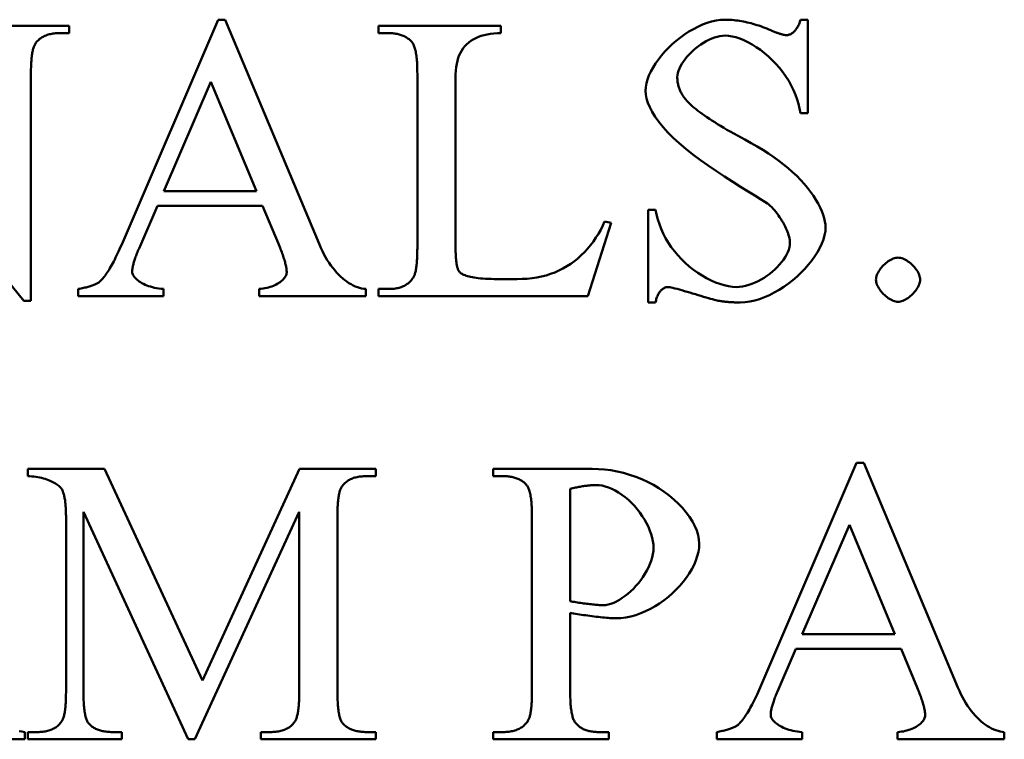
# Model space of a CAD drawing. Header units: millimetres. Extents: x 163 to 2699, y 224 to 730.
# Tile 13 of 168: x 212.31 to 217.76, y 446.32 to 450.31. Entities that reach past the tile are written whole.
import ezdxf

# ---------------------------------------------------------------- set-up
doc = ezdxf.new("R2010")
doc.units = ezdxf.units.MM
doc.layers.add('可見 (ISO)', color=7, linetype='Continuous', lineweight=50)

msp = doc.modelspace()

# ---------------------------------------------------------------- linework, layer by layer
at = {"layer": '可見 (ISO)'}
for p, q in [((212.0591, 450.2734), (212.5799, 450.2734)), ((212.5799, 450.2734), (212.5799, 450.233)), ((212.8765, 449.0737), (213.4059, 450.3077)), ((213.4059, 450.3077), (213.4451, 450.3077)), ((213.4451, 450.3077), (213.9672, 449.0602)), ((214.2956, 450.2734), (214.9733, 450.2734)), ((214.2956, 450.233), (214.2956, 450.2734)), ((214.9733, 450.2734), (214.9733, 450.233)), ((216.6338, 450.3077), (216.6743, 450.3077)), ((216.6743, 450.3077), (216.6743, 449.7894)), ((212.5799, 450.233), (212.5272, 450.233)), ((214.352, 450.233), (214.2956, 450.233)), ((212.3679, 450.0136), (212.3679, 448.7489)), ((214.5101, 449.0394), (214.5101, 450.0075)), ((212.3287, 448.7489), (211.3397, 449.9573)), ((213.3655, 449.9634), (213.1044, 449.3568)), ((213.6179, 449.3568), (213.3655, 449.9634)), ((214.7221, 449.983), (214.7221, 449.0406)), ((216.6743, 449.7894), (216.6338, 449.7894)), ((213.1044, 449.3568), (213.6179, 449.3568)), ((213.0689, 449.2747), (212.9672, 449.0394)), ((213.6522, 449.2747), (213.0689, 449.2747)), ((213.7417, 449.0602), (213.6522, 449.2747)), ((215.7907, 449.2538), (215.8311, 449.2538)), ((215.7907, 448.7391), (215.7907, 449.2538)), ((215.5848, 449.1815), (215.4561, 448.7734)), ((215.5481, 449.1889), (215.5848, 449.1815)), ((214.9537, 448.869), (215.0628, 448.869)), ((212.6302, 448.7734), (212.6302, 448.8139)), ((213.1032, 448.8139), (213.1032, 448.7734)), ((213.6326, 448.7734), (213.6326, 448.8139)), ((214.2245, 448.8139), (214.2245, 448.7734)), ((214.2956, 448.8139), (214.352, 448.8139)), ((214.2956, 448.7734), (214.2956, 448.8139)), ((212.3679, 448.7489), (212.3287, 448.7489)), ((213.1032, 448.7734), (212.6302, 448.7734)), ((214.2245, 448.7734), (213.6326, 448.7734)), ((215.4561, 448.7734), (214.2956, 448.7734)), ((215.8311, 448.7391), (215.7907, 448.7391)), ((212.3502, 447.8161), (212.7754, 447.8161)), ((212.3502, 447.7756), (212.3502, 447.8161)), ((212.7754, 447.8161), (213.3195, 446.642)), ((213.3195, 446.642), (213.8563, 447.8161)), ((213.8563, 447.8161), (214.2791, 447.8161)), ((214.2791, 447.8161), (214.2791, 447.7756)), ((214.9311, 447.8161), (215.4801, 447.8161)), ((214.9311, 447.7756), (214.9311, 447.8161)), ((216.4164, 446.6163), (216.9458, 447.8504)), ((216.9458, 447.8504), (216.985, 447.8504)), ((216.985, 447.8504), (217.507, 446.6028)), ((214.2791, 447.7756), (214.2276, 447.7756)), ((214.9874, 447.7756), (214.9311, 447.7756)), ((215.3575, 447.7058), (215.3575, 447.082)), ((212.5622, 446.5759), (212.5622, 447.5562)), ((212.659, 447.5783), (212.659, 446.5759)), ((213.2399, 446.3161), (212.659, 447.5783)), ((213.8551, 447.5783), (213.2766, 446.3161)), ((213.8551, 446.5759), (213.8551, 447.5783)), ((214.0671, 447.5562), (214.0671, 446.5759)), ((215.1455, 446.582), (215.1455, 447.5501)), ((216.9053, 447.506), (216.6443, 446.8994)), ((217.1578, 446.8994), (216.9053, 447.506)), ((215.3575, 447.0183), (215.3575, 446.582)), ((216.6443, 446.8994), (217.1578, 446.8994)), ((216.6088, 446.8173), (216.507, 446.582)), ((217.1921, 446.8173), (216.6088, 446.8173)), ((217.2816, 446.6028), (217.1921, 446.8173)), ((212.333, 446.3565), (212.333, 446.3161)), ((212.3502, 446.3565), (212.4029, 446.3565)), ((212.3502, 446.3161), (212.3502, 446.3565)), ((212.8183, 446.3565), (212.871, 446.3565)), ((212.871, 446.3565), (212.871, 446.3161)), ((213.6431, 446.3565), (213.6958, 446.3565)), ((213.6431, 446.3161), (213.6431, 446.3565)), ((214.2276, 446.3565), (214.2791, 446.3565)), ((214.2791, 446.3565), (214.2791, 446.3161)), ((214.9311, 446.3565), (214.9874, 446.3565)), ((214.9311, 446.3161), (214.9311, 446.3565)), ((215.5144, 446.3565), (215.572, 446.3565)), ((215.572, 446.3565), (215.572, 446.3161)), ((216.17, 446.3161), (216.17, 446.3565)), ((216.6431, 446.3565), (216.6431, 446.3161)), ((217.1725, 446.3161), (217.1725, 446.3565)), ((217.7644, 446.3565), (217.7644, 446.3161)), ((212.333, 446.3161), (211.9323, 446.3161)), ((212.871, 446.3161), (212.3502, 446.3161)), ((213.2766, 446.3161), (213.2399, 446.3161)), ((214.2791, 446.3161), (213.6431, 446.3161)), ((215.572, 446.3161), (214.9311, 446.3161)), ((216.6431, 446.3161), (216.17, 446.3161)), ((217.7644, 446.3161), (217.1725, 446.3161))]:
    msp.add_line(p, q, dxfattribs=at)
at = {"layer": '可見 (ISO)', "flags": 128}
for points in [[(215.7748, 449.9131), (215.776, 449.9337), (215.7798, 449.9549), (215.7858, 449.9765), (215.7941, 449.9985), (215.8044, 450.0207), (215.8167, 450.043), (215.8307, 450.0653), (215.8464, 450.0873), (215.8636, 450.1091), (215.8823, 450.1304), (215.9022, 450.1511), (215.9232, 450.1711), (215.9453, 450.1903), (215.9682, 450.2085), (215.9918, 450.2255), (216.0161, 450.2414), (216.0408, 450.2559), (216.0658, 450.2688), (216.0911, 450.2802), (216.1165, 450.2897), (216.1418, 450.2974), (216.1669, 450.3031), (216.1916, 450.3066), (216.216, 450.3077)], [(216.216, 450.3077), (216.2259, 450.3076), (216.2359, 450.3073), (216.2459, 450.3068), (216.256, 450.3061), (216.2662, 450.3052), (216.2764, 450.3041), (216.2866, 450.3027), (216.297, 450.3012), (216.3073, 450.2995), (216.3178, 450.2975), (216.3283, 450.2954), (216.3388, 450.293), (216.3494, 450.2905), (216.3601, 450.2877), (216.3708, 450.2848), (216.3815, 450.2816), (216.3923, 450.2782), (216.4032, 450.2747), (216.4141, 450.2709), (216.4251, 450.2669), (216.4362, 450.2627), (216.4473, 450.2583), (216.4584, 450.2537), (216.4696, 450.2489)], [(216.5579, 450.222), (216.5614, 450.2221), (216.5651, 450.2227), (216.5688, 450.2235), (216.5725, 450.2247), (216.5763, 450.2263), (216.5801, 450.2281), (216.5839, 450.2303), (216.5876, 450.2328), (216.5914, 450.2355), (216.5951, 450.2386), (216.5987, 450.2419), (216.6023, 450.2456), (216.6058, 450.2494), (216.6091, 450.2536), (216.6124, 450.258), (216.6155, 450.2626), (216.6185, 450.2675), (216.6213, 450.2726), (216.6239, 450.278), (216.6263, 450.2835), (216.6286, 450.2893), (216.6306, 450.2952), (216.6323, 450.3014), (216.6338, 450.3077)], [(212.5272, 450.233), (212.5194, 450.2329), (212.5117, 450.2326), (212.5042, 450.2321), (212.4969, 450.2314), (212.4898, 450.2305), (212.483, 450.2294), (212.4763, 450.2281), (212.4698, 450.2266), (212.4635, 450.2249), (212.4574, 450.223), (212.4514, 450.2209), (212.4457, 450.2186), (212.4402, 450.2161), (212.4349, 450.2134), (212.4298, 450.2105), (212.4248, 450.2074), (212.4201, 450.2041), (212.4155, 450.2006), (212.4112, 450.1969), (212.4071, 450.193), (212.4031, 450.1889), (212.3993, 450.1846), (212.3958, 450.1801), (212.3924, 450.1754)], [(214.4794, 450.184), (214.4758, 450.188), (214.472, 450.1918), (214.4681, 450.1955), (214.464, 450.1989), (214.4598, 450.2023), (214.4554, 450.2054), (214.4509, 450.2084), (214.4462, 450.2112), (214.4414, 450.2138), (214.4365, 450.2163), (214.4314, 450.2186), (214.4261, 450.2207), (214.4207, 450.2227), (214.4152, 450.2245), (214.4095, 450.2261), (214.4037, 450.2275), (214.3978, 450.2288), (214.3917, 450.2299), (214.3854, 450.2309), (214.379, 450.2316), (214.3725, 450.2322), (214.3658, 450.2327), (214.359, 450.2329), (214.352, 450.233)], [(214.9733, 450.233), (214.9536, 450.2327), (214.9344, 450.2315), (214.9158, 450.2293), (214.8979, 450.2262), (214.8808, 450.2223), (214.8644, 450.2175), (214.8488, 450.2119), (214.834, 450.2055), (214.8201, 450.1982), (214.8071, 450.1901), (214.7951, 450.1813), (214.7839, 450.1716), (214.7737, 450.161), (214.7644, 450.1497), (214.756, 450.1374), (214.7487, 450.1243), (214.7422, 450.1103), (214.7367, 450.0953), (214.7321, 450.0793), (214.7284, 450.0623), (214.7256, 450.0442), (214.7236, 450.025), (214.7225, 450.0046), (214.7221, 449.983)], [(216.2172, 450.2195), (216.2026, 450.2188), (216.1877, 450.2167), (216.1727, 450.2133), (216.1575, 450.2087), (216.1422, 450.2029), (216.127, 450.1961), (216.1119, 450.1883), (216.097, 450.1797), (216.0824, 450.1702), (216.0681, 450.16), (216.0543, 450.1492), (216.041, 450.1379), (216.0283, 450.126), (216.0163, 450.1138), (216.005, 450.1013), (215.9946, 450.0886), (215.9851, 450.0758), (215.9766, 450.0629), (215.9692, 450.05), (215.9629, 450.0372), (215.9579, 450.0247), (215.9543, 450.0124), (215.952, 450.0006), (215.9512, 449.9891)], [(216.6338, 449.7894), (216.6297, 449.8145), (216.6238, 449.8401), (216.6161, 449.8659), (216.6068, 449.8917), (216.5958, 449.9175), (216.5831, 449.943), (216.5689, 449.9682), (216.5533, 449.9928), (216.5363, 450.0168), (216.518, 450.0399), (216.4985, 450.0622), (216.478, 450.0834), (216.4567, 450.1035), (216.4346, 450.1223), (216.412, 450.1397), (216.389, 450.1556), (216.3658, 450.17), (216.3426, 450.1827), (216.3197, 450.1937), (216.2972, 450.2028), (216.2755, 450.21), (216.2547, 450.2152), (216.2352, 450.2184), (216.2172, 450.2195)], [(216.4696, 450.2489), (216.4748, 450.2467), (216.4798, 450.2446), (216.4847, 450.2426), (216.4894, 450.2407), (216.4941, 450.2389), (216.4986, 450.2371), (216.503, 450.2355), (216.5072, 450.2339), (216.5113, 450.2325), (216.5153, 450.2311), (216.5192, 450.2299), (216.5229, 450.2287), (216.5265, 450.2276), (216.53, 450.2266), (216.5334, 450.2258), (216.5366, 450.225), (216.5397, 450.2243), (216.5427, 450.2236), (216.5455, 450.2231), (216.5483, 450.2227), (216.5509, 450.2224), (216.5533, 450.2221), (216.5557, 450.222), (216.5579, 450.222)], [(212.3924, 450.1754), (212.3904, 450.1723), (212.3885, 450.1688), (212.3867, 450.1651), (212.3849, 450.161), (212.3833, 450.1566), (212.3817, 450.152), (212.3802, 450.1469), (212.3788, 450.1416), (212.3775, 450.136), (212.3762, 450.13), (212.3751, 450.1238), (212.374, 450.1172), (212.3731, 450.1103), (212.3722, 450.1031), (212.3714, 450.0955), (212.3706, 450.0877), (212.37, 450.0795), (212.3694, 450.0711), (212.369, 450.0623), (212.3686, 450.0532), (212.3683, 450.0438), (212.3681, 450.034), (212.368, 450.024), (212.3679, 450.0136)], [(214.5101, 450.0075), (214.51, 450.0191), (214.5099, 450.0303), (214.5096, 450.0411), (214.5092, 450.0515), (214.5087, 450.0616), (214.5082, 450.0714), (214.5075, 450.0807), (214.5067, 450.0897), (214.5058, 450.0984), (214.5047, 450.1066), (214.5036, 450.1145), (214.5024, 450.1221), (214.5011, 450.1293), (214.4996, 450.1361), (214.4981, 450.1425), (214.4965, 450.1486), (214.4947, 450.1543), (214.4928, 450.1596), (214.4909, 450.1646), (214.4888, 450.1692), (214.4866, 450.1734), (214.4843, 450.1773), (214.4819, 450.1808), (214.4794, 450.184)], [(215.9512, 449.9891), (215.9513, 449.9834), (215.9516, 449.9778), (215.952, 449.9722), (215.9526, 449.9666), (215.9533, 449.9611), (215.9542, 449.9556), (215.9553, 449.9501), (215.9566, 449.9447), (215.958, 449.9394), (215.9595, 449.9341), (215.9613, 449.9288), (215.9632, 449.9236), (215.9653, 449.9184), (215.9675, 449.9132), (215.9699, 449.9081), (215.9725, 449.9031), (215.9752, 449.898), (215.9781, 449.8931), (215.9812, 449.8881), (215.9844, 449.8832), (215.9878, 449.8784), (215.9914, 449.8736), (215.9951, 449.8688), (215.999, 449.8641)], [(216.4512, 449.2881), (216.4368, 449.298), (216.4127, 449.3131), (216.381, 449.3325), (216.3438, 449.3554), (216.3025, 449.3809), (216.2586, 449.4084), (216.2134, 449.4374), (216.1679, 449.4675), (216.123, 449.4983), (216.0794, 449.5294), (216.0378, 449.5606), (215.9987, 449.5916), (215.9623, 449.6225), (215.929, 449.6529), (215.899, 449.6828), (215.8722, 449.7121), (215.8488, 449.7408), (215.8288, 449.7687), (215.812, 449.7957), (215.7984, 449.8218), (215.788, 449.8468), (215.7806, 449.8705), (215.7762, 449.8927), (215.7748, 449.9131)], [(215.999, 449.8641), (216.0051, 449.8571), (216.0118, 449.8498), (216.0192, 449.8424), (216.0272, 449.8348), (216.0359, 449.827), (216.0452, 449.819), (216.0552, 449.8108), (216.0659, 449.8024), (216.0772, 449.7939), (216.0892, 449.7851), (216.1018, 449.7761), (216.1152, 449.767), (216.1291, 449.7577), (216.1437, 449.7481), (216.159, 449.7384), (216.175, 449.7285), (216.1916, 449.7184), (216.2088, 449.7081), (216.2267, 449.6976), (216.2453, 449.6869), (216.2646, 449.6761), (216.2845, 449.665), (216.305, 449.6537), (216.3262, 449.6423)], [(216.3262, 449.6423), (216.3606, 449.6234), (216.3938, 449.6043), (216.4257, 449.585), (216.4565, 449.5654), (216.4859, 449.5454), (216.5141, 449.5251), (216.541, 449.5045), (216.5666, 449.4836), (216.5908, 449.4623), (216.6136, 449.4408), (216.635, 449.419), (216.6549, 449.3971), (216.6734, 449.3751), (216.6904, 449.3531), (216.7059, 449.3311), (216.7199, 449.3092), (216.7323, 449.2876), (216.7431, 449.2665), (216.7523, 449.2458), (216.7599, 449.2258), (216.7658, 449.2066), (216.7701, 449.1885), (216.7727, 449.1714), (216.7735, 449.1558)], [(216.5762, 449.0712), (216.5759, 449.0784), (216.575, 449.0861), (216.5735, 449.0944), (216.5714, 449.103), (216.5688, 449.1121), (216.5657, 449.1215), (216.5621, 449.1312), (216.558, 449.1411), (216.5535, 449.1512), (216.5486, 449.1614), (216.5433, 449.1717), (216.5376, 449.182), (216.5317, 449.1923), (216.5254, 449.2024), (216.5188, 449.2125), (216.512, 449.2224), (216.5049, 449.232), (216.4977, 449.2413), (216.4902, 449.2503), (216.4826, 449.2589), (216.4749, 449.267), (216.4671, 449.2746), (216.4592, 449.2817), (216.4512, 449.2881)], [(215.8311, 449.2538), (215.8366, 449.2269), (215.8435, 449.2001), (215.852, 449.1735), (215.862, 449.1472), (215.8736, 449.1212), (215.8867, 449.0958), (215.9014, 449.071), (215.9175, 449.0468), (215.935, 449.0233), (215.9539, 449.0007), (215.974, 448.9791), (215.9952, 448.9585), (216.0174, 448.939), (216.0405, 448.9207), (216.0644, 448.9037), (216.0887, 448.8882), (216.1134, 448.8741), (216.1383, 448.8616), (216.1631, 448.8508), (216.1876, 448.8417), (216.2115, 448.8345), (216.2346, 448.8292), (216.2566, 448.826), (216.2772, 448.8249)], [(215.0628, 448.869), (215.0912, 448.8696), (215.119, 448.8712), (215.1461, 448.874), (215.1726, 448.878), (215.1984, 448.8832), (215.2235, 448.8896), (215.248, 448.8972), (215.2719, 448.906), (215.295, 448.9161), (215.3175, 448.9273), (215.3393, 448.9398), (215.3604, 448.9533), (215.3808, 448.9681), (215.4004, 448.9839), (215.4192, 449.0008), (215.4372, 449.0186), (215.4544, 449.0374), (215.4708, 449.0571), (215.4862, 449.0775), (215.5006, 449.0987), (215.5141, 449.1205), (215.5265, 449.1429), (215.5379, 449.1657), (215.5481, 449.1889)], [(216.7735, 449.1558), (216.7722, 449.1341), (216.7682, 449.1118), (216.7618, 449.089), (216.753, 449.0658), (216.742, 449.0423), (216.7289, 449.0188), (216.714, 448.9953), (216.6972, 448.9721), (216.6788, 448.9491), (216.6589, 448.9266), (216.6376, 448.9047), (216.6152, 448.8836), (216.5916, 448.8633), (216.5671, 448.8441), (216.5417, 448.826), (216.5157, 448.8093), (216.4892, 448.794), (216.4623, 448.7803), (216.4352, 448.7683), (216.4079, 448.7582), (216.3807, 448.75), (216.3536, 448.7441), (216.3268, 448.7404), (216.3005, 448.7391)], [(212.7515, 448.8568), (212.7562, 448.8614), (212.761, 448.8665), (212.7658, 448.8719), (212.7706, 448.8778), (212.7755, 448.884), (212.7804, 448.8905), (212.7854, 448.8975), (212.7904, 448.9048), (212.7955, 448.9125), (212.8006, 448.9206), (212.8057, 448.9291), (212.8109, 448.938), (212.8162, 448.9472), (212.8214, 448.9568), (212.8267, 448.9668), (212.8321, 448.9771), (212.8375, 448.9879), (212.8429, 448.999), (212.8484, 449.0105), (212.854, 449.0224), (212.8595, 449.0346), (212.8651, 449.0473), (212.8708, 449.0603), (212.8765, 449.0737)], [(213.7858, 448.9058), (213.7857, 448.91), (213.7855, 448.9143), (213.7851, 448.9189), (213.7846, 448.9237), (213.7839, 448.9287), (213.783, 448.9338), (213.7821, 448.9392), (213.7809, 448.9447), (213.7796, 448.9505), (213.7781, 448.9564), (213.7765, 448.9626), (213.7748, 448.9689), (213.7729, 448.9754), (213.7708, 448.9822), (213.7686, 448.9891), (213.7662, 448.9962), (213.7637, 449.0035), (213.761, 449.011), (213.7582, 449.0187), (213.7552, 449.0266), (213.752, 449.0347), (213.7487, 449.043), (213.7453, 449.0515), (213.7417, 449.0602)], [(213.9672, 449.0602), (213.9752, 449.0417), (213.9836, 449.0238), (213.9924, 449.0066), (214.0016, 448.99), (214.011, 448.9742), (214.0208, 448.959), (214.0309, 448.9445), (214.0412, 448.9307), (214.0518, 448.9176), (214.0626, 448.9053), (214.0736, 448.8937), (214.0848, 448.8828), (214.0962, 448.8727), (214.1076, 448.8633), (214.1192, 448.8548), (214.1308, 448.847), (214.1426, 448.84), (214.1543, 448.8337), (214.1661, 448.8284), (214.1779, 448.8238), (214.1896, 448.82), (214.2014, 448.8171), (214.213, 448.8151), (214.2245, 448.8139)], [(216.2772, 448.8249), (216.2946, 448.8256), (216.3122, 448.8278), (216.3298, 448.8314), (216.3475, 448.8362), (216.365, 448.8422), (216.3824, 448.8493), (216.3995, 448.8574), (216.4163, 448.8664), (216.4327, 448.8763), (216.4486, 448.887), (216.464, 448.8984), (216.4787, 448.9104), (216.4927, 448.9229), (216.5058, 448.9358), (216.5181, 448.9491), (216.5295, 448.9627), (216.5398, 448.9765), (216.549, 448.9903), (216.557, 449.0042), (216.5637, 449.0181), (216.5691, 449.0318), (216.573, 449.0453), (216.5754, 449.0584), (216.5762, 449.0712)], [(212.9672, 449.0394), (212.9641, 449.0321), (212.9611, 449.025), (212.9583, 449.018), (212.9556, 449.0112), (212.953, 449.0046), (212.9506, 448.9981), (212.9482, 448.9917), (212.9461, 448.9856), (212.944, 448.9796), (212.9421, 448.9737), (212.9403, 448.968), (212.9387, 448.9625), (212.9372, 448.9571), (212.9358, 448.9519), (212.9345, 448.9468), (212.9334, 448.9419), (212.9324, 448.9371), (212.9316, 448.9325), (212.9308, 448.9281), (212.9302, 448.9238), (212.9298, 448.9197), (212.9294, 448.9157), (212.9293, 448.9119), (212.9292, 448.9082)], [(214.4868, 448.8764), (214.4887, 448.8794), (214.4905, 448.8827), (214.4922, 448.8864), (214.4939, 448.8904), (214.4955, 448.8948), (214.497, 448.8994), (214.4984, 448.9044), (214.4997, 448.9097), (214.501, 448.9154), (214.5021, 448.9214), (214.5032, 448.9277), (214.5042, 448.9343), (214.5052, 448.9412), (214.506, 448.9485), (214.5068, 448.9561), (214.5075, 448.9641), (214.5081, 448.9723), (214.5086, 448.9809), (214.5091, 448.9898), (214.5094, 448.9991), (214.5097, 449.0087), (214.5099, 449.0186), (214.51, 449.0288), (214.5101, 449.0394)], [(214.7221, 449.0406), (214.7221, 449.033), (214.7222, 449.0257), (214.7223, 449.0185), (214.7226, 449.0116), (214.7228, 449.0048), (214.7232, 448.9982), (214.7235, 448.9919), (214.724, 448.9857), (214.7245, 448.9798), (214.7251, 448.974), (214.7257, 448.9684), (214.7264, 448.9631), (214.7271, 448.9579), (214.7279, 448.953), (214.7288, 448.9482), (214.7297, 448.9436), (214.7307, 448.9393), (214.7317, 448.9351), (214.7328, 448.9312), (214.734, 448.9274), (214.7352, 448.9238), (214.7365, 448.9205), (214.7378, 448.9173), (214.7392, 448.9144)], [(217.053, 448.8653), (217.0533, 448.8719), (217.0544, 448.8786), (217.0562, 448.8854), (217.0585, 448.8923), (217.0615, 448.8992), (217.065, 448.9062), (217.0691, 448.9131), (217.0736, 448.92), (217.0785, 448.9267), (217.0838, 448.9333), (217.0894, 448.9397), (217.0954, 448.9459), (217.1016, 448.9518), (217.108, 448.9574), (217.1147, 448.9627), (217.1214, 448.9676), (217.1283, 448.972), (217.1352, 448.976), (217.1421, 448.9795), (217.149, 448.9824), (217.1558, 448.9847), (217.1625, 448.9865), (217.1691, 448.9875), (217.1755, 448.9879)], [(217.1755, 448.9879), (217.182, 448.9875), (217.1887, 448.9864), (217.1956, 448.9847), (217.2025, 448.9823), (217.2094, 448.9793), (217.2164, 448.9758), (217.2233, 448.9718), (217.2302, 448.9673), (217.2369, 448.9624), (217.2435, 448.9571), (217.2499, 448.9514), (217.2561, 448.9455), (217.262, 448.9392), (217.2676, 448.9328), (217.2729, 448.9262), (217.2777, 448.9194), (217.2822, 448.9126), (217.2861, 448.9057), (217.2896, 448.8988), (217.2926, 448.8919), (217.2949, 448.885), (217.2966, 448.8783), (217.2977, 448.8717), (217.2981, 448.8653)], [(212.9292, 448.9082), (212.9295, 448.9039), (212.9305, 448.8993), (212.9322, 448.8946), (212.9346, 448.8898), (212.9376, 448.885), (212.9412, 448.88), (212.9455, 448.8751), (212.9503, 448.8702), (212.9558, 448.8652), (212.9619, 448.8604), (212.9685, 448.8556), (212.9758, 448.8509), (212.9835, 448.8464), (212.9919, 448.8421), (213.0008, 448.8379), (213.0102, 448.834), (213.0201, 448.8303), (213.0305, 448.8269), (213.0415, 448.8238), (213.0529, 448.821), (213.0648, 448.8186), (213.0771, 448.8166), (213.0899, 448.815), (213.1032, 448.8139)], [(213.6326, 448.8139), (213.6437, 448.8147), (213.6544, 448.816), (213.6649, 448.8177), (213.675, 448.8198), (213.6848, 448.8223), (213.6943, 448.8251), (213.7034, 448.8283), (213.7121, 448.8317), (213.7204, 448.8354), (213.7283, 448.8394), (213.7357, 448.8435), (213.7428, 448.8479), (213.7493, 448.8524), (213.7554, 448.8571), (213.7609, 448.8618), (213.766, 448.8667), (213.7705, 448.8716), (213.7744, 448.8766), (213.7778, 448.8816), (213.7807, 448.8866), (213.7829, 448.8915), (213.7845, 448.8963), (213.7855, 448.9011), (213.7858, 448.9058)], [(214.7392, 448.9144), (214.7411, 448.9115), (214.7435, 448.9086), (214.7463, 448.9057), (214.7497, 448.9029), (214.7535, 448.9002), (214.7579, 448.8975), (214.7629, 448.8948), (214.7684, 448.8923), (214.7746, 448.8898), (214.7813, 448.8874), (214.7887, 448.8851), (214.7968, 448.883), (214.8056, 448.8809), (214.8151, 448.879), (214.8253, 448.8772), (214.8363, 448.8756), (214.848, 448.8741), (214.8606, 448.8728), (214.8739, 448.8717), (214.8881, 448.8708), (214.9032, 448.87), (214.9191, 448.8695), (214.9359, 448.8691), (214.9537, 448.869)], [(212.6302, 448.8139), (212.6379, 448.8153), (212.6454, 448.8168), (212.6527, 448.8183), (212.6597, 448.8198), (212.6666, 448.8214), (212.6731, 448.823), (212.6795, 448.8246), (212.6856, 448.8263), (212.6915, 448.8279), (212.6971, 448.8297), (212.7025, 448.8314), (212.7077, 448.8332), (212.7126, 448.835), (212.7173, 448.8368), (212.7218, 448.8387), (212.726, 448.8406), (212.73, 448.8425), (212.7338, 448.8444), (212.7373, 448.8464), (212.7406, 448.8484), (212.7437, 448.8505), (212.7465, 448.8525), (212.7491, 448.8546), (212.7515, 448.8568)], [(214.352, 448.8139), (214.3597, 448.814), (214.3673, 448.8143), (214.3747, 448.8148), (214.3819, 448.8156), (214.389, 448.8166), (214.3958, 448.8178), (214.4024, 448.8192), (214.4089, 448.8208), (214.4152, 448.8227), (214.4213, 448.8247), (214.4271, 448.827), (214.4329, 448.8295), (214.4384, 448.8322), (214.4437, 448.8351), (214.4489, 448.8383), (214.4538, 448.8417), (214.4586, 448.8452), (214.4632, 448.849), (214.4676, 448.853), (214.4718, 448.8573), (214.4758, 448.8617), (214.4797, 448.8664), (214.4833, 448.8713), (214.4868, 448.8764)], [(217.1755, 448.7428), (217.1691, 448.7432), (217.1625, 448.7442), (217.1558, 448.746), (217.149, 448.7484), (217.1421, 448.7514), (217.1352, 448.7549), (217.1283, 448.7589), (217.1214, 448.7634), (217.1147, 448.7683), (217.108, 448.7736), (217.1016, 448.7793), (217.0954, 448.7852), (217.0894, 448.7914), (217.0838, 448.7979), (217.0785, 448.8045), (217.0736, 448.8112), (217.0691, 448.8181), (217.065, 448.825), (217.0615, 448.8319), (217.0585, 448.8388), (217.0562, 448.8457), (217.0544, 448.8524), (217.0533, 448.859), (217.053, 448.8653)], [(217.2981, 448.8653), (217.2977, 448.859), (217.2966, 448.8524), (217.2949, 448.8457), (217.2925, 448.8388), (217.2895, 448.8319), (217.286, 448.825), (217.2819, 448.8181), (217.2775, 448.8112), (217.2725, 448.8045), (217.2672, 448.7979), (217.2616, 448.7914), (217.2556, 448.7852), (217.2494, 448.7793), (217.243, 448.7736), (217.2364, 448.7683), (217.2296, 448.7634), (217.2228, 448.7589), (217.2159, 448.7549), (217.2089, 448.7514), (217.202, 448.7484), (217.1952, 448.746), (217.1885, 448.7442), (217.1819, 448.7432), (217.1755, 448.7428)], [(215.8985, 448.8249), (215.8951, 448.8247), (215.8917, 448.8242), (215.8882, 448.8234), (215.8847, 448.8222), (215.8812, 448.8207), (215.8777, 448.8189), (215.8742, 448.8168), (215.8707, 448.8144), (215.8673, 448.8117), (215.864, 448.8086), (215.8607, 448.8053), (215.8575, 448.8018), (215.8544, 448.7979), (215.8514, 448.7938), (215.8486, 448.7894), (215.8459, 448.7848), (215.8434, 448.7799), (215.841, 448.7748), (215.8388, 448.7694), (215.8368, 448.7638), (215.835, 448.7579), (215.8335, 448.7519), (215.8322, 448.7456), (215.8311, 448.7391)], [(216.178, 448.7489), (216.1728, 448.75), (216.1658, 448.7517), (216.1573, 448.7539), (216.1474, 448.7567), (216.1362, 448.7598), (216.124, 448.7634), (216.1108, 448.7672), (216.0968, 448.7713), (216.0822, 448.7757), (216.0672, 448.7801), (216.0519, 448.7846), (216.0364, 448.7892), (216.021, 448.7937), (216.0057, 448.7982), (215.9908, 448.8025), (215.9764, 448.8066), (215.9627, 448.8104), (215.9498, 448.8139), (215.9379, 448.817), (215.9271, 448.8197), (215.9176, 448.8219), (215.9096, 448.8235), (215.9032, 448.8245), (215.8985, 448.8249)], [(216.3005, 448.7391), (216.2951, 448.7391), (216.2897, 448.7392), (216.2844, 448.7393), (216.2791, 448.7394), (216.2738, 448.7395), (216.2685, 448.7397), (216.2632, 448.74), (216.258, 448.7402), (216.2528, 448.7405), (216.2477, 448.7408), (216.2425, 448.7412), (216.2374, 448.7416), (216.2323, 448.742), (216.2272, 448.7425), (216.2222, 448.7429), (216.2172, 448.7435), (216.2122, 448.744), (216.2072, 448.7446), (216.2023, 448.7453), (216.1974, 448.7459), (216.1925, 448.7466), (216.1876, 448.7474), (216.1828, 448.7481), (216.178, 448.7489)], [(215.4801, 447.8161), (215.5141, 447.8152), (215.5485, 447.8125), (215.5832, 447.8081), (215.6179, 447.8018), (215.6526, 447.7937), (215.687, 447.7838), (215.721, 447.7721), (215.7544, 447.7586), (215.787, 447.7436), (215.8187, 447.7269), (215.8493, 447.7087), (215.8787, 447.6891), (215.9066, 447.6682), (215.9329, 447.6461), (215.9574, 447.6231), (215.9801, 447.5992), (216.0006, 447.5746), (216.019, 447.5495), (216.0349, 447.5242), (216.0483, 447.4989), (216.059, 447.4737), (216.0668, 447.4489), (216.0716, 447.4249), (216.0732, 447.4018)], [(212.5401, 447.7009), (212.5378, 447.7049), (212.5348, 447.709), (212.5312, 447.7132), (212.5269, 447.7175), (212.5221, 447.7217), (212.5167, 447.726), (212.5107, 447.7302), (212.5042, 447.7344), (212.4973, 447.7385), (212.4898, 447.7425), (212.4819, 447.7464), (212.4736, 447.7502), (212.465, 447.7538), (212.4559, 447.7572), (212.4465, 447.7604), (212.4367, 447.7633), (212.4267, 447.766), (212.4164, 447.7684), (212.4058, 447.7705), (212.3951, 447.7723), (212.3841, 447.7737), (212.3729, 447.7747), (212.3616, 447.7754), (212.3502, 447.7756)], [(214.2276, 447.7756), (214.2197, 447.7755), (214.2119, 447.7752), (214.2043, 447.7747), (214.197, 447.774), (214.1898, 447.7731), (214.1828, 447.772), (214.1761, 447.7707), (214.1695, 447.7692), (214.1631, 447.7675), (214.1569, 447.7656), (214.151, 447.7635), (214.1452, 447.7612), (214.1396, 447.7587), (214.1343, 447.756), (214.1291, 447.7531), (214.1241, 447.75), (214.1194, 447.7467), (214.1148, 447.7432), (214.1104, 447.7395), (214.1063, 447.7356), (214.1023, 447.7315), (214.0985, 447.7272), (214.095, 447.7227), (214.0916, 447.718)], [(215.1161, 447.7266), (215.1124, 447.7306), (215.1085, 447.7344), (215.1044, 447.7381), (215.1003, 447.7416), (215.096, 447.7449), (215.0915, 447.748), (215.0869, 447.751), (215.0822, 447.7538), (215.0773, 447.7565), (215.0723, 447.7589), (215.0672, 447.7612), (215.0619, 447.7634), (215.0565, 447.7653), (215.0509, 447.7671), (215.0452, 447.7687), (215.0393, 447.7702), (215.0333, 447.7714), (215.0272, 447.7725), (215.0209, 447.7735), (215.0145, 447.7742), (215.0079, 447.7748), (215.0012, 447.7753), (214.9944, 447.7755), (214.9874, 447.7756)], [(212.5622, 447.5562), (212.5621, 447.5644), (212.562, 447.5724), (212.5618, 447.5802), (212.5616, 447.5878), (212.5612, 447.5953), (212.5608, 447.6025), (212.5603, 447.6096), (212.5597, 447.6164), (212.5591, 447.6231), (212.5584, 447.6296), (212.5576, 447.6359), (212.5567, 447.642), (212.5557, 447.648), (212.5547, 447.6537), (212.5536, 447.6593), (212.5524, 447.6646), (212.5511, 447.6698), (212.5498, 447.6748), (212.5484, 447.6796), (212.5469, 447.6842), (212.5453, 447.6887), (212.5437, 447.6929), (212.5419, 447.697), (212.5401, 447.7009)], [(214.0916, 447.718), (214.0896, 447.7149), (214.0877, 447.7115), (214.0859, 447.7077), (214.0841, 447.7036), (214.0825, 447.6993), (214.0809, 447.6946), (214.0794, 447.6896), (214.078, 447.6842), (214.0767, 447.6786), (214.0754, 447.6727), (214.0743, 447.6664), (214.0732, 447.6598), (214.0722, 447.6529), (214.0713, 447.6457), (214.0705, 447.6382), (214.0698, 447.6303), (214.0692, 447.6222), (214.0686, 447.6137), (214.0682, 447.6049), (214.0678, 447.5958), (214.0675, 447.5864), (214.0673, 447.5767), (214.0671, 447.5666), (214.0671, 447.5562)], [(215.1455, 447.5501), (215.1455, 447.5618), (215.1453, 447.5731), (215.1451, 447.584), (215.1447, 447.5945), (215.1442, 447.6047), (215.1437, 447.6145), (215.143, 447.6239), (215.1423, 447.6329), (215.1414, 447.6416), (215.1404, 447.6499), (215.1393, 447.6578), (215.1382, 447.6653), (215.1369, 447.6725), (215.1355, 447.6793), (215.134, 447.6857), (215.1324, 447.6917), (215.1308, 447.6974), (215.129, 447.7027), (215.1271, 447.7076), (215.1251, 447.7122), (215.123, 447.7163), (215.1208, 447.7201), (215.1185, 447.7235), (215.1161, 447.7266)], [(215.5021, 447.7266), (215.4974, 447.7266), (215.4925, 447.7264), (215.4875, 447.7263), (215.4825, 447.726), (215.4773, 447.7257), (215.472, 447.7253), (215.4665, 447.7248), (215.461, 447.7243), (215.4554, 447.7237), (215.4496, 447.723), (215.4438, 447.7222), (215.4378, 447.7214), (215.4317, 447.7205), (215.4255, 447.7195), (215.4192, 447.7185), (215.4128, 447.7173), (215.4063, 447.7161), (215.3997, 447.7149), (215.3929, 447.7135), (215.3861, 447.7121), (215.3791, 447.7106), (215.372, 447.7091), (215.3648, 447.7075), (215.3575, 447.7058)], [(215.8195, 447.3798), (215.8187, 447.3966), (215.8163, 447.4146), (215.8122, 447.4336), (215.8066, 447.4532), (215.7995, 447.4734), (215.7909, 447.4938), (215.781, 447.5143), (215.7698, 447.5346), (215.7573, 447.5547), (215.7437, 447.5742), (215.729, 447.5931), (215.7135, 447.6112), (215.6971, 447.6283), (215.68, 447.6444), (215.6623, 447.6593), (215.6442, 447.6729), (215.6257, 447.6852), (215.6072, 447.6959), (215.5886, 447.7052), (215.5703, 447.7128), (215.5522, 447.7188), (215.5348, 447.7231), (215.518, 447.7257), (215.5021, 447.7266)], [(215.5389, 447.0599), (215.5534, 447.0608), (215.5684, 447.0635), (215.5837, 447.0678), (215.5993, 447.0737), (215.615, 447.0811), (215.6308, 447.0899), (215.6466, 447.1), (215.6623, 447.1113), (215.6778, 447.1236), (215.6929, 447.137), (215.7077, 447.1514), (215.722, 447.1665), (215.7356, 447.1824), (215.7486, 447.199), (215.7608, 447.2161), (215.7721, 447.2337), (215.7824, 447.2516), (215.7917, 447.2698), (215.7998, 447.2882), (215.8067, 447.3067), (215.8122, 447.3252), (215.8162, 447.3436), (215.8187, 447.3618), (215.8195, 447.3798)], [(216.0732, 447.4018), (216.072, 447.3786), (216.0683, 447.3551), (216.0624, 447.3313), (216.0542, 447.3073), (216.044, 447.2834), (216.0319, 447.2596), (216.0179, 447.236), (216.0021, 447.2127), (215.9848, 447.19), (215.966, 447.1678), (215.9458, 447.1464), (215.9243, 447.1258), (215.9017, 447.1061), (215.8781, 447.0876), (215.8535, 447.0702), (215.8281, 447.0542), (215.8021, 447.0395), (215.7754, 447.0265), (215.7483, 447.0151), (215.7209, 447.0055), (215.6932, 446.9979), (215.6654, 446.9923), (215.6377, 446.9888), (215.61, 446.9876)], [(215.3575, 447.082), (215.365, 447.0806), (215.3728, 447.0792), (215.3809, 447.0779), (215.3891, 447.0765), (215.3975, 447.0752), (215.406, 447.0739), (215.4147, 447.0726), (215.4233, 447.0714), (215.432, 447.0702), (215.4407, 447.069), (215.4493, 447.0679), (215.4579, 447.0668), (215.4663, 447.0658), (215.4745, 447.0649), (215.4825, 447.064), (215.4902, 447.0632), (215.4977, 447.0625), (215.5049, 447.0618), (215.5117, 447.0613), (215.5181, 447.0608), (215.524, 447.0604), (215.5295, 447.0601), (215.5345, 447.06), (215.5389, 447.0599)], [(215.61, 446.9876), (215.6029, 446.9877), (215.5951, 446.9879), (215.5866, 446.9883), (215.5776, 446.9889), (215.568, 446.9895), (215.558, 446.9903), (215.5475, 446.9913), (215.5366, 446.9923), (215.5255, 446.9934), (215.5141, 446.9947), (215.5024, 446.996), (215.4906, 446.9974), (215.4788, 446.9989), (215.4669, 447.0005), (215.455, 447.0021), (215.4431, 447.0038), (215.4314, 447.0055), (215.4199, 447.0073), (215.4086, 447.0091), (215.3976, 447.0109), (215.3869, 447.0127), (215.3767, 447.0146), (215.3668, 447.0164), (215.3575, 447.0183)], [(216.2914, 446.3994), (216.2961, 446.4041), (216.3008, 446.4091), (216.3056, 446.4146), (216.3105, 446.4204), (216.3154, 446.4266), (216.3203, 446.4332), (216.3253, 446.4401), (216.3303, 446.4474), (216.3354, 446.4552), (216.3405, 446.4633), (216.3456, 446.4717), (216.3508, 446.4806), (216.356, 446.4898), (216.3613, 446.4994), (216.3666, 446.5094), (216.372, 446.5198), (216.3774, 446.5305), (216.3828, 446.5416), (216.3883, 446.5531), (216.3938, 446.565), (216.3994, 446.5773), (216.405, 446.5899), (216.4107, 446.6029), (216.4164, 446.6163)], [(217.3257, 446.4484), (217.3256, 446.4526), (217.3254, 446.457), (217.325, 446.4615), (217.3244, 446.4663), (217.3238, 446.4713), (217.3229, 446.4764), (217.3219, 446.4818), (217.3208, 446.4873), (217.3195, 446.4931), (217.318, 446.499), (217.3164, 446.5052), (217.3146, 446.5115), (217.3127, 446.518), (217.3107, 446.5248), (217.3084, 446.5317), (217.3061, 446.5388), (217.3035, 446.5461), (217.3009, 446.5536), (217.298, 446.5613), (217.295, 446.5693), (217.2919, 446.5773), (217.2886, 446.5856), (217.2851, 446.5941), (217.2816, 446.6028)], [(217.507, 446.6028), (217.5151, 446.5843), (217.5235, 446.5664), (217.5323, 446.5492), (217.5414, 446.5327), (217.5509, 446.5168), (217.5607, 446.5016), (217.5708, 446.4871), (217.5811, 446.4733), (217.5917, 446.4603), (217.6025, 446.4479), (217.6135, 446.4363), (217.6247, 446.4254), (217.636, 446.4153), (217.6475, 446.406), (217.6591, 446.3974), (217.6707, 446.3896), (217.6824, 446.3826), (217.6942, 446.3764), (217.706, 446.371), (217.7178, 446.3664), (217.7295, 446.3627), (217.7412, 446.3597), (217.7529, 446.3577), (217.7644, 446.3565)], [(212.5377, 446.4141), (212.5397, 446.4172), (212.5416, 446.4206), (212.5434, 446.4244), (212.5452, 446.4285), (212.5468, 446.4328), (212.5484, 446.4375), (212.5499, 446.4425), (212.5513, 446.4479), (212.5526, 446.4535), (212.5538, 446.4594), (212.555, 446.4657), (212.5561, 446.4723), (212.557, 446.4792), (212.5579, 446.4864), (212.5587, 446.4939), (212.5595, 446.5018), (212.5601, 446.5099), (212.5607, 446.5184), (212.5611, 446.5272), (212.5615, 446.5363), (212.5618, 446.5457), (212.562, 446.5554), (212.5621, 446.5655), (212.5622, 446.5759)], [(212.659, 446.5759), (212.6591, 446.5645), (212.6592, 446.5535), (212.6595, 446.5429), (212.6598, 446.5326), (212.6603, 446.5227), (212.6608, 446.5131), (212.6615, 446.5039), (212.6623, 446.4951), (212.6631, 446.4866), (212.6641, 446.4785), (212.6652, 446.4708), (212.6664, 446.4634), (212.6676, 446.4564), (212.669, 446.4497), (212.6705, 446.4434), (212.6721, 446.4375), (212.6738, 446.4319), (212.6755, 446.4267), (212.6774, 446.4219), (212.6794, 446.4174), (212.6815, 446.4133), (212.6837, 446.4095), (212.686, 446.4061), (212.6884, 446.4031)], [(213.8306, 446.4141), (213.8326, 446.4172), (213.8345, 446.4206), (213.8363, 446.4244), (213.8381, 446.4285), (213.8397, 446.4328), (213.8413, 446.4375), (213.8428, 446.4425), (213.8442, 446.4479), (213.8455, 446.4535), (213.8467, 446.4594), (213.8479, 446.4657), (213.849, 446.4723), (213.8499, 446.4792), (213.8508, 446.4864), (213.8516, 446.4939), (213.8524, 446.5018), (213.853, 446.5099), (213.8535, 446.5184), (213.854, 446.5272), (213.8544, 446.5363), (213.8547, 446.5457), (213.8549, 446.5554), (213.855, 446.5655), (213.8551, 446.5759)], [(214.0671, 446.5759), (214.0671, 446.5645), (214.0673, 446.5535), (214.0676, 446.5429), (214.0679, 446.5326), (214.0684, 446.5227), (214.069, 446.5131), (214.0697, 446.5039), (214.0705, 446.4951), (214.0714, 446.4866), (214.0724, 446.4785), (214.0735, 446.4708), (214.0747, 446.4634), (214.0761, 446.4564), (214.0775, 446.4497), (214.0791, 446.4434), (214.0807, 446.4375), (214.0825, 446.4319), (214.0843, 446.4267), (214.0863, 446.4219), (214.0884, 446.4174), (214.0905, 446.4133), (214.0928, 446.4095), (214.0952, 446.4061), (214.0977, 446.4031)], [(215.1235, 446.419), (215.1253, 446.422), (215.127, 446.4254), (215.1286, 446.429), (215.1302, 446.4331), (215.1317, 446.4374), (215.1331, 446.442), (215.1345, 446.447), (215.1357, 446.4524), (215.1369, 446.458), (215.138, 446.464), (215.139, 446.4703), (215.14, 446.4769), (215.1409, 446.4839), (215.1417, 446.4911), (215.1424, 446.4987), (215.1431, 446.5067), (215.1436, 446.5149), (215.1441, 446.5235), (215.1446, 446.5325), (215.1449, 446.5417), (215.1452, 446.5513), (215.1454, 446.5612), (215.1455, 446.5714), (215.1455, 446.582)], [(215.3575, 446.582), (215.3576, 446.5703), (215.3577, 446.559), (215.358, 446.5481), (215.3584, 446.5376), (215.3589, 446.5274), (215.3594, 446.5176), (215.3601, 446.5082), (215.3609, 446.4992), (215.3618, 446.4905), (215.3629, 446.4822), (215.364, 446.4743), (215.3652, 446.4668), (215.3665, 446.4596), (215.368, 446.4528), (215.3695, 446.4464), (215.3711, 446.4404), (215.3729, 446.4347), (215.3748, 446.4294), (215.3767, 446.4245), (215.3788, 446.4199), (215.381, 446.4158), (215.3833, 446.412), (215.3857, 446.4086), (215.3882, 446.4055)], [(216.507, 446.582), (216.5039, 446.5747), (216.501, 446.5676), (216.4981, 446.5606), (216.4954, 446.5538), (216.4929, 446.5472), (216.4904, 446.5407), (216.4881, 446.5344), (216.4859, 446.5282), (216.4839, 446.5222), (216.482, 446.5163), (216.4802, 446.5106), (216.4786, 446.5051), (216.477, 446.4997), (216.4756, 446.4945), (216.4744, 446.4894), (216.4733, 446.4845), (216.4723, 446.4797), (216.4714, 446.4751), (216.4707, 446.4707), (216.4701, 446.4664), (216.4696, 446.4623), (216.4693, 446.4583), (216.4691, 446.4545), (216.4691, 446.4509)], [(216.4691, 446.4509), (216.4694, 446.4465), (216.4704, 446.4419), (216.4721, 446.4372), (216.4745, 446.4325), (216.4774, 446.4276), (216.4811, 446.4227), (216.4853, 446.4177), (216.4902, 446.4128), (216.4957, 446.4079), (216.5017, 446.403), (216.5084, 446.3982), (216.5156, 446.3936), (216.5234, 446.389), (216.5317, 446.3847), (216.5406, 446.3805), (216.55, 446.3766), (216.56, 446.3729), (216.5704, 446.3695), (216.5813, 446.3664), (216.5927, 446.3637), (216.6046, 446.3612), (216.617, 446.3592), (216.6298, 446.3576), (216.6431, 446.3565)], [(217.1725, 446.3565), (217.1835, 446.3573), (217.1943, 446.3586), (217.2047, 446.3603), (217.2149, 446.3624), (217.2247, 446.3649), (217.2342, 446.3678), (217.2432, 446.3709), (217.252, 446.3743), (217.2603, 446.378), (217.2682, 446.382), (217.2756, 446.3861), (217.2826, 446.3905), (217.2892, 446.395), (217.2952, 446.3997), (217.3008, 446.4045), (217.3058, 446.4093), (217.3103, 446.4143), (217.3143, 446.4192), (217.3177, 446.4242), (217.3205, 446.4292), (217.3228, 446.4341), (217.3244, 446.439), (217.3253, 446.4437), (217.3257, 446.4484)], [(212.4029, 446.3565), (212.4107, 446.3566), (212.4184, 446.3569), (212.4259, 446.3574), (212.4332, 446.3581), (212.4403, 446.359), (212.4471, 446.3601), (212.4538, 446.3614), (212.4603, 446.3629), (212.4666, 446.3646), (212.4727, 446.3665), (212.4787, 446.3686), (212.4844, 446.3709), (212.4899, 446.3734), (212.4952, 446.3761), (212.5003, 446.379), (212.5053, 446.3821), (212.51, 446.3854), (212.5145, 446.3889), (212.5189, 446.3926), (212.523, 446.3965), (212.527, 446.4006), (212.5307, 446.4049), (212.5343, 446.4094), (212.5377, 446.4141)], [(212.6884, 446.4031), (212.692, 446.3993), (212.6957, 446.3956), (212.6996, 446.3921), (212.7036, 446.3888), (212.7078, 446.3857), (212.7122, 446.3827), (212.7167, 446.3799), (212.7214, 446.3772), (212.7262, 446.3747), (212.7312, 446.3723), (212.7364, 446.3702), (212.7417, 446.3681), (212.7472, 446.3663), (212.7529, 446.3646), (212.7587, 446.363), (212.7647, 446.3617), (212.7708, 446.3605), (212.7771, 446.3594), (212.7836, 446.3585), (212.7902, 446.3578), (212.797, 446.3572), (212.8039, 446.3568), (212.811, 446.3566), (212.8183, 446.3565)], [(213.6958, 446.3565), (213.7037, 446.3566), (213.7115, 446.3569), (213.7191, 446.3574), (213.7264, 446.3581), (213.7336, 446.359), (213.7405, 446.3601), (213.7472, 446.3614), (213.7538, 446.3629), (213.7601, 446.3646), (213.7662, 446.3665), (213.7722, 446.3686), (213.7779, 446.3709), (213.7834, 446.3734), (213.7887, 446.3761), (213.7938, 446.379), (213.7987, 446.3821), (213.8034, 446.3854), (213.8079, 446.3889), (213.8122, 446.3926), (213.8163, 446.3965), (213.8202, 446.4006), (213.8238, 446.4049), (213.8273, 446.4094), (213.8306, 446.4141)], [(214.0977, 446.4031), (214.1013, 446.3993), (214.105, 446.3956), (214.1089, 446.3921), (214.1129, 446.3888), (214.1171, 446.3857), (214.1215, 446.3827), (214.126, 446.3799), (214.1307, 446.3772), (214.1355, 446.3747), (214.1405, 446.3723), (214.1457, 446.3702), (214.151, 446.3681), (214.1565, 446.3663), (214.1622, 446.3646), (214.168, 446.363), (214.174, 446.3617), (214.1801, 446.3605), (214.1864, 446.3594), (214.1929, 446.3585), (214.1995, 446.3578), (214.2063, 446.3572), (214.2132, 446.3568), (214.2204, 446.3566), (214.2276, 446.3565)], [(214.9874, 446.3565), (214.9953, 446.3566), (215.003, 446.3569), (215.0105, 446.3575), (215.0178, 446.3582), (215.0249, 446.3592), (215.0318, 446.3604), (215.0385, 446.3618), (215.045, 446.3634), (215.0514, 446.3653), (215.0575, 446.3673), (215.0635, 446.3696), (215.0692, 446.3721), (215.0748, 446.3748), (215.0802, 446.3778), (215.0854, 446.3809), (215.0904, 446.3843), (215.0952, 446.3879), (215.0998, 446.3916), (215.1042, 446.3957), (215.1084, 446.3999), (215.1125, 446.4043), (215.1163, 446.409), (215.12, 446.4139), (215.1235, 446.419)], [(215.3882, 446.4055), (215.3917, 446.4015), (215.3954, 446.3977), (215.3993, 446.394), (215.4032, 446.3905), (215.4074, 446.3872), (215.4117, 446.3841), (215.4161, 446.3811), (215.4207, 446.3783), (215.4255, 446.3756), (215.4303, 446.3732), (215.4354, 446.3709), (215.4406, 446.3687), (215.4459, 446.3668), (215.4514, 446.365), (215.457, 446.3634), (215.4628, 446.3619), (215.4687, 446.3607), (215.4748, 446.3596), (215.481, 446.3586), (215.4874, 446.3579), (215.4939, 446.3573), (215.5006, 446.3568), (215.5074, 446.3566), (215.5144, 446.3565)], [(216.17, 446.3565), (216.1778, 446.3579), (216.1853, 446.3594), (216.1926, 446.3609), (216.1996, 446.3624), (216.2064, 446.364), (216.213, 446.3656), (216.2193, 446.3672), (216.2255, 446.3689), (216.2313, 446.3706), (216.237, 446.3723), (216.2424, 446.374), (216.2475, 446.3758), (216.2525, 446.3776), (216.2572, 446.3794), (216.2617, 446.3813), (216.2659, 446.3832), (216.2699, 446.3851), (216.2737, 446.3871), (216.2772, 446.389), (216.2805, 446.391), (216.2836, 446.3931), (216.2864, 446.3952), (216.289, 446.3973), (216.2914, 446.3994)], [(212.3018, 446.3616), (212.3176, 446.3586), (212.333, 446.3565)]]:
    msp.add_lwpolyline(points, dxfattribs=at)

doc.saveas('drawing.dxf')
